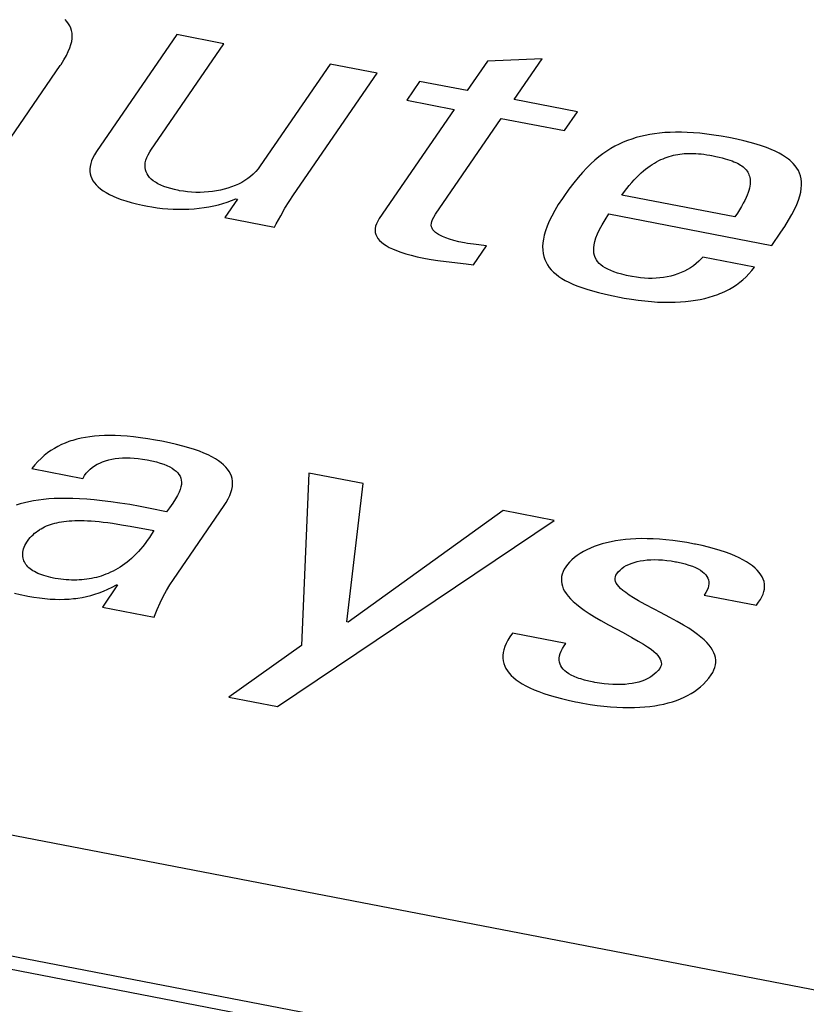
# Model space of a CAD drawing. Extents: x -837 to -216, y -123 to 601.
# Tile 108 of 136: x -313.71 to -310.75, y 504.32 to 508.02. Entities that reach past the tile are written whole.
import ezdxf

# ---------------------------------------------------------------- set-up
doc = ezdxf.new("R2010")
doc.units = 0
doc.header["$LTSCALE"] = 23.1
doc.layers.add('HEATSINK_AM_0', color=7, linetype='CONTINUOUS')

msp = doc.modelspace()

# ---------------------------------------------------------------- linework, layer by layer
at = {"layer": 'HEATSINK_AM_0', "color": 7}
for p, q in [((-293.7862, 501.1094), (-357.5131, 513.4003)), ((-293.829, 500.663), (-358.6679, 513.1684)), ((-293.8858, 500.6229), (-358.7247, 513.1282)), ((-313.5297, 508.0135), (-313.5365, 508.021)), ((-313.5239, 508.0057), (-313.5297, 508.0135)), ((-313.5191, 507.9975), (-313.5239, 508.0057)), ((-313.5153, 507.989), (-313.5191, 507.9975)), ((-313.5125, 507.9801), (-313.5153, 507.989)), ((-313.5107, 507.9707), (-313.5125, 507.9801)), ((-313.5119, 507.9391), (-313.5103, 507.9502)), ((-313.51, 507.9608), (-313.5107, 507.9707)), ((-313.5103, 507.9502), (-313.51, 507.9608)), ((-313.1166, 507.9648), (-313.4186, 507.5251)), ((-312.9399, 507.9307), (-313.1166, 507.9648)), ((-313.5246, 507.9008), (-313.5189, 507.9145)), ((-313.5189, 507.9145), (-313.5148, 507.9272)), ((-313.5148, 507.9272), (-313.5119, 507.9391)), ((-313.2144, 507.531), (-312.9399, 507.9307)), ((-313.5521, 507.8529), (-313.541, 507.8702)), ((-313.541, 507.8702), (-313.5319, 507.8861)), ((-313.5319, 507.8861), (-313.5246, 507.9008)), ((-311.7445, 507.8734), (-311.9502, 507.8652)), ((-311.8496, 507.7204), (-311.7445, 507.8734)), ((-313.8293, 507.4492), (-313.5548, 507.8489)), ((-313.5548, 507.8489), (-313.5521, 507.8529)), ((-312.5412, 507.8538), (-312.804, 507.4713)), ((-312.3646, 507.8197), (-312.5412, 507.8538)), ((-311.9502, 507.8652), (-312.0263, 507.7545)), ((-312.6783, 507.363), (-312.3646, 507.8197)), ((-312.2051, 507.789), (-312.2537, 507.7182)), ((-312.0263, 507.7545), (-312.2051, 507.789)), ((-312.0749, 507.6837), (-312.3565, 507.2738)), ((-312.2537, 507.7182), (-312.0749, 507.6837)), ((-311.6126, 507.6747), (-311.8496, 507.7204)), ((-312.1452, 507.29), (-311.8983, 507.6496)), ((-311.8983, 507.6496), (-311.6613, 507.6039)), ((-311.6613, 507.6039), (-311.6126, 507.6747)), ((-311.3921, 507.5777), (-311.4085, 507.5725)), ((-311.3753, 507.5822), (-311.3921, 507.5777)), ((-311.3581, 507.5862), (-311.3753, 507.5822)), ((-311.3405, 507.5896), (-311.3581, 507.5862)), ((-311.3224, 507.5925), (-311.3405, 507.5896)), ((-311.3036, 507.5948), (-311.3224, 507.5925)), ((-311.2843, 507.5965), (-311.3036, 507.5948)), ((-311.2643, 507.5976), (-311.2843, 507.5965)), ((-311.2435, 507.5982), (-311.2643, 507.5976)), ((-311.222, 507.5981), (-311.2435, 507.5982)), ((-311.1996, 507.5974), (-311.222, 507.5981)), ((-311.1763, 507.596), (-311.1996, 507.5974)), ((-311.152, 507.5939), (-311.1763, 507.596)), ((-311.1266, 507.5911), (-311.152, 507.5939)), ((-311.1, 507.5875), (-311.1266, 507.5911)), ((-311.0723, 507.5831), (-311.1, 507.5875)), ((-311.0431, 507.5778), (-311.0723, 507.5831)), ((-311.0142, 507.5719), (-311.0431, 507.5778)), ((-311.4867, 507.5366), (-311.5018, 507.5271)), ((-311.4714, 507.5453), (-311.4867, 507.5366)), ((-311.456, 507.5531), (-311.4714, 507.5453)), ((-311.4404, 507.5603), (-311.456, 507.5531)), ((-311.4246, 507.5667), (-311.4404, 507.5603)), ((-311.4085, 507.5725), (-311.4246, 507.5667)), ((-310.9876, 507.5658), (-311.0142, 507.5719)), ((-310.9633, 507.5597), (-310.9876, 507.5658)), ((-310.941, 507.5533), (-310.9633, 507.5597)), ((-310.9206, 507.5469), (-310.941, 507.5533)), ((-310.9019, 507.5403), (-310.9206, 507.5469)), ((-310.8848, 507.5335), (-310.9019, 507.5403)), ((-313.4324, 507.5017), (-313.4371, 507.4906)), ((-313.4262, 507.5132), (-313.4324, 507.5017)), ((-313.4186, 507.5251), (-313.4262, 507.5132)), ((-313.2333, 507.4927), (-313.2299, 507.5027)), ((-313.2299, 507.5027), (-313.2251, 507.513)), ((-313.2251, 507.513), (-313.219, 507.5239)), ((-313.219, 507.5239), (-313.2144, 507.531)), ((-311.532, 507.5052), (-311.5471, 507.4927)), ((-311.5169, 507.5167), (-311.532, 507.5052)), ((-311.5018, 507.5271), (-311.5169, 507.5167)), ((-311.2909, 507.4986), (-311.283, 507.5018)), ((-311.283, 507.5018), (-311.2751, 507.5047)), ((-311.2751, 507.5047), (-311.2711, 507.506)), ((-311.2711, 507.506), (-311.2672, 507.5073)), ((-311.2672, 507.5073), (-311.2593, 507.5096)), ((-311.2593, 507.5096), (-311.2513, 507.5116)), ((-311.2513, 507.5116), (-311.2434, 507.5133)), ((-311.2434, 507.5133), (-311.2354, 507.5148)), ((-311.2354, 507.5148), (-311.2273, 507.5161)), ((-311.2273, 507.5161), (-311.2191, 507.5171)), ((-311.2191, 507.5171), (-311.2109, 507.5178)), ((-311.2109, 507.5178), (-311.2025, 507.5184)), ((-311.2025, 507.5184), (-311.1939, 507.5187)), ((-311.1939, 507.5187), (-311.1852, 507.5187)), ((-311.1852, 507.5187), (-311.1762, 507.5185)), ((-311.1762, 507.5185), (-311.167, 507.518)), ((-311.167, 507.518), (-311.1575, 507.5173)), ((-311.1575, 507.5173), (-311.1477, 507.5163)), ((-311.1477, 507.5163), (-311.1374, 507.5151)), ((-311.1374, 507.5151), (-311.1267, 507.5135)), ((-311.1267, 507.5135), (-311.1154, 507.5116)), ((-311.1154, 507.5116), (-311.1089, 507.5103)), ((-311.1089, 507.5103), (-311.1074, 507.5101)), ((-311.1074, 507.5101), (-311.0929, 507.5071)), ((-311.0929, 507.5071), (-311.08, 507.5043)), ((-311.08, 507.5043), (-311.0684, 507.5015)), ((-311.0684, 507.5015), (-311.058, 507.4987)), ((-311.058, 507.4987), (-311.0485, 507.496)), ((-310.8692, 507.5266), (-310.8848, 507.5335)), ((-310.855, 507.5195), (-310.8692, 507.5266)), ((-310.842, 507.5122), (-310.855, 507.5195)), ((-310.8303, 507.5047), (-310.842, 507.5122)), ((-310.8197, 507.4969), (-310.8303, 507.5047)), ((-313.4428, 507.4698), (-313.4438, 507.46)), ((-313.4406, 507.48), (-313.4428, 507.4698)), ((-313.4371, 507.4906), (-313.4406, 507.48)), ((-313.2363, 507.4741), (-313.2354, 507.4832)), ((-313.2361, 507.4655), (-313.2363, 507.4741)), ((-313.2347, 507.4573), (-313.2361, 507.4655)), ((-313.2354, 507.4832), (-313.2333, 507.4927)), ((-312.804, 507.4713), (-312.812, 507.4604)), ((-311.5776, 507.4638), (-311.5933, 507.4471)), ((-311.5623, 507.479), (-311.5776, 507.4638)), ((-311.5471, 507.4927), (-311.5623, 507.479)), ((-311.3561, 507.4595), (-311.3477, 507.4659)), ((-311.3477, 507.4659), (-311.3394, 507.4718)), ((-311.3394, 507.4718), (-311.3312, 507.4773)), ((-311.3312, 507.4773), (-311.323, 507.4823)), ((-311.323, 507.4823), (-311.3149, 507.487)), ((-311.3149, 507.487), (-311.3069, 507.4912)), ((-311.3069, 507.4912), (-311.2989, 507.4951)), ((-311.2989, 507.4951), (-311.2909, 507.4986)), ((-311.0485, 507.496), (-311.0397, 507.4931)), ((-311.0397, 507.4931), (-311.0317, 507.4903)), ((-311.0317, 507.4903), (-311.0243, 507.4874)), ((-311.0243, 507.4874), (-311.0174, 507.4844)), ((-311.0174, 507.4844), (-311.0111, 507.4813)), ((-311.0111, 507.4813), (-311.0052, 507.4781)), ((-311.0052, 507.4781), (-310.9998, 507.4748)), ((-310.9998, 507.4748), (-310.9947, 507.4714)), ((-310.9947, 507.4714), (-310.9901, 507.4679)), ((-310.9901, 507.4679), (-310.9859, 507.4642)), ((-310.9859, 507.4642), (-310.982, 507.4603)), ((-310.8148, 507.4929), (-310.8197, 507.4969)), ((-310.8102, 507.4889), (-310.8148, 507.4929)), ((-310.8017, 507.4806), (-310.8102, 507.4889)), ((-310.7943, 507.472), (-310.8017, 507.4806)), ((-310.7879, 507.4631), (-310.7943, 507.472)), ((-310.7825, 507.4537), (-310.7879, 507.4631)), ((-313.4438, 507.46), (-313.4436, 507.4505)), ((-313.4436, 507.4505), (-313.4423, 507.4413)), ((-313.4423, 507.4413), (-313.4399, 507.4325)), ((-313.4399, 507.4325), (-313.4365, 507.424)), ((-313.2323, 507.4494), (-313.2347, 507.4573)), ((-313.2289, 507.442), (-313.2323, 507.4494)), ((-313.2246, 507.4349), (-313.2289, 507.442)), ((-313.2192, 507.4282), (-313.2246, 507.4349)), ((-313.2129, 507.4218), (-313.2192, 507.4282)), ((-312.8402, 507.432), (-312.8507, 507.4239)), ((-312.8302, 507.4408), (-312.8402, 507.432)), ((-312.8208, 507.4503), (-312.8302, 507.4408)), ((-312.812, 507.4604), (-312.8208, 507.4503)), ((-311.6094, 507.4285), (-311.6262, 507.4076)), ((-311.5933, 507.4471), (-311.6094, 507.4285)), ((-311.3994, 507.4191), (-311.3905, 507.4284)), ((-311.3905, 507.4284), (-311.3818, 507.437)), ((-311.3818, 507.437), (-311.3731, 507.4451)), ((-311.3731, 507.4451), (-311.3646, 507.4525)), ((-311.3646, 507.4525), (-311.3561, 507.4595)), ((-310.982, 507.4603), (-310.9785, 507.4563)), ((-310.9785, 507.4563), (-310.9753, 507.4521)), ((-310.9753, 507.4521), (-310.9725, 507.4477)), ((-310.9725, 507.4477), (-310.97, 507.443)), ((-310.97, 507.443), (-310.968, 507.4381)), ((-310.968, 507.4381), (-310.9663, 507.433)), ((-310.9663, 507.433), (-310.965, 507.4276)), ((-310.965, 507.4276), (-310.9641, 507.4218)), ((-310.778, 507.444), (-310.7825, 507.4537)), ((-310.7746, 507.4337), (-310.778, 507.444)), ((-310.7722, 507.423), (-310.7746, 507.4337)), ((-313.4365, 507.424), (-313.432, 507.4157)), ((-313.432, 507.4157), (-313.4264, 507.4077)), ((-313.4264, 507.4077), (-313.4198, 507.4)), ((-313.4198, 507.4), (-313.4121, 507.3925)), ((-313.4121, 507.3925), (-313.4033, 507.3852)), ((-313.2056, 507.4158), (-313.2129, 507.4218)), ((-313.1973, 507.41), (-313.2056, 507.4158)), ((-313.1928, 507.4073), (-313.1973, 507.41)), ((-313.188, 507.4046), (-313.1928, 507.4073)), ((-313.1777, 507.3995), (-313.188, 507.4046)), ((-313.1663, 507.3947), (-313.1777, 507.3995)), ((-313.1538, 507.3902), (-313.1663, 507.3947)), ((-313.1401, 507.3861), (-313.1538, 507.3902)), ((-312.9249, 507.3879), (-312.9389, 507.3839)), ((-312.9114, 507.3924), (-312.9249, 507.3879)), ((-312.8983, 507.3976), (-312.9114, 507.3924)), ((-312.8856, 507.4033), (-312.8983, 507.3976)), ((-312.8735, 507.4095), (-312.8856, 507.4033)), ((-312.8619, 507.4164), (-312.8735, 507.4095)), ((-312.8507, 507.4239), (-312.8619, 507.4164)), ((-311.6262, 507.4076), (-311.6442, 507.3839)), ((-311.4266, 507.387), (-311.4174, 507.3985)), ((-311.4174, 507.3985), (-311.4084, 507.4091)), ((-311.4084, 507.4091), (-311.3994, 507.4191)), ((-310.9666, 507.3878), (-310.9687, 507.3797)), ((-310.9651, 507.3954), (-310.9666, 507.3878)), ((-310.9641, 507.4026), (-310.9651, 507.3954)), ((-310.9641, 507.4218), (-310.9636, 507.4158)), ((-310.9636, 507.4094), (-310.9641, 507.4026)), ((-310.9636, 507.4158), (-310.9636, 507.4094)), ((-310.7708, 507.4116), (-310.7722, 507.423)), ((-310.7714, 507.3868), (-310.7705, 507.3996)), ((-310.7705, 507.3996), (-310.7708, 507.4116)), ((-313.4033, 507.3852), (-313.3935, 507.3781)), ((-313.3935, 507.3781), (-313.3824, 507.3713)), ((-313.3824, 507.3713), (-313.3702, 507.3646)), ((-313.3702, 507.3646), (-313.3568, 507.3582)), ((-313.3568, 507.3582), (-313.342, 507.3519)), ((-313.342, 507.3519), (-313.3258, 507.3459)), ((-313.1252, 507.3823), (-313.1401, 507.3861)), ((-313.109, 507.3788), (-313.1252, 507.3823)), ((-313.107, 507.3784), (-313.109, 507.3788)), ((-313.0923, 507.376), (-313.107, 507.3784)), ((-313.077, 507.3741), (-313.0923, 507.376)), ((-313.0615, 507.3729), (-313.077, 507.3741)), ((-313.0457, 507.3722), (-313.0615, 507.3729)), ((-313.0299, 507.3721), (-313.0457, 507.3722)), ((-313.0141, 507.3726), (-313.0299, 507.3721)), ((-312.9985, 507.3737), (-313.0141, 507.3726)), ((-312.9831, 507.3754), (-312.9985, 507.3737)), ((-312.968, 507.3777), (-312.9831, 507.3754)), ((-312.9533, 507.3805), (-312.968, 507.3777)), ((-312.9389, 507.3839), (-312.9533, 507.3805)), ((-312.6946, 507.3384), (-312.6783, 507.363)), ((-311.6639, 507.3561), (-311.6686, 507.3493)), ((-311.6442, 507.3839), (-311.6639, 507.3561)), ((-311.4453, 507.3618), (-311.4359, 507.3748)), ((-311.0207, 507.2799), (-311.4453, 507.3618)), ((-311.4359, 507.3748), (-311.4266, 507.387)), ((-310.9788, 507.3523), (-310.9836, 507.342)), ((-310.9747, 507.362), (-310.9788, 507.3523)), ((-310.9714, 507.3711), (-310.9747, 507.362)), ((-310.9687, 507.3797), (-310.9714, 507.3711)), ((-310.782, 507.343), (-310.7771, 507.3586)), ((-310.7771, 507.3586), (-310.7736, 507.3732)), ((-310.7736, 507.3732), (-310.7714, 507.3868)), ((-313.3258, 507.3459), (-313.3082, 507.3401)), ((-313.3082, 507.3401), (-313.2891, 507.3345)), ((-313.2891, 507.3345), (-313.2684, 507.3291)), ((-313.2684, 507.3291), (-313.246, 507.324)), ((-313.246, 507.324), (-313.2274, 507.3202)), ((-313.2274, 507.3202), (-313.211, 507.3173)), ((-313.211, 507.3173), (-313.191, 507.3143)), ((-313.191, 507.3143), (-313.1709, 507.3119)), ((-313.0335, 507.3124), (-313.0148, 507.3149)), ((-313.0148, 507.3149), (-312.9965, 507.3179)), ((-312.9965, 507.3179), (-312.9786, 507.3216)), ((-312.9786, 507.3216), (-312.9611, 507.3258)), ((-312.9611, 507.3258), (-312.9441, 507.3305)), ((-312.9441, 507.3305), (-312.9275, 507.3358)), ((-312.8894, 507.3468), (-312.9373, 507.2772)), ((-312.9275, 507.3358), (-312.9115, 507.3417)), ((-312.9115, 507.3417), (-312.8959, 507.3481)), ((-312.8959, 507.3481), (-312.8894, 507.3468)), ((-312.7108, 507.3122), (-312.6946, 507.3384)), ((-311.6841, 507.3259), (-311.6974, 507.304)), ((-311.6686, 507.3493), (-311.6841, 507.3259)), ((-310.9957, 507.3195), (-311.003, 507.3071)), ((-310.9892, 507.3311), (-310.9957, 507.3195)), ((-310.9836, 507.342), (-310.9892, 507.3311)), ((-310.7967, 507.3082), (-310.7885, 507.3263)), ((-310.7885, 507.3263), (-310.782, 507.343)), ((-313.1709, 507.3119), (-313.1508, 507.3101)), ((-313.1508, 507.3101), (-313.1309, 507.309)), ((-313.1309, 507.309), (-313.111, 507.3085)), ((-313.111, 507.3085), (-313.0912, 507.3085)), ((-313.0912, 507.3085), (-313.0717, 507.3092)), ((-313.0717, 507.3092), (-313.0524, 507.3105)), ((-313.0524, 507.3105), (-313.0335, 507.3124)), ((-312.9373, 507.2772), (-312.7498, 507.241)), ((-312.7435, 507.2533), (-312.727, 507.284)), ((-312.727, 507.284), (-312.7108, 507.3122)), ((-312.1564, 507.2707), (-312.1518, 507.2795)), ((-312.1518, 507.2795), (-312.1452, 507.29)), ((-311.7088, 507.2833), (-311.7183, 507.2638)), ((-311.6974, 507.304), (-311.7088, 507.2833)), ((-311.5081, 507.2695), (-311.4939, 507.291)), ((-311.4939, 507.291), (-310.8819, 507.173)), ((-311.0114, 507.2939), (-311.0207, 507.2799)), ((-311.003, 507.3071), (-311.0114, 507.2939)), ((-310.8191, 507.2671), (-310.8068, 507.2885)), ((-310.8068, 507.2885), (-310.7967, 507.3082)), ((-312.7498, 507.241), (-312.7435, 507.2533)), ((-312.3703, 507.2455), (-312.372, 507.2369)), ((-312.3672, 507.2545), (-312.3703, 507.2455)), ((-312.3626, 507.2639), (-312.3672, 507.2545)), ((-312.3565, 507.2738), (-312.3626, 507.2639)), ((-312.1612, 507.2493), (-312.1609, 507.2558)), ((-312.1603, 507.2431), (-312.1612, 507.2493)), ((-312.1609, 507.2558), (-312.1593, 507.2629)), ((-312.1583, 507.2372), (-312.1603, 507.2431)), ((-312.1593, 507.2629), (-312.1564, 507.2707)), ((-311.7262, 507.2454), (-311.7324, 507.2281)), ((-311.7183, 507.2638), (-311.7262, 507.2454)), ((-311.5295, 507.2321), (-311.5199, 507.2499)), ((-311.5199, 507.2499), (-311.5081, 507.2695)), ((-310.8482, 507.2221), (-310.8338, 507.2435)), ((-310.8338, 507.2435), (-310.8191, 507.2671)), ((-312.372, 507.2369), (-312.3724, 507.2287)), ((-312.3724, 507.2287), (-312.3715, 507.2208)), ((-312.3715, 507.2208), (-312.3694, 507.2132)), ((-312.3694, 507.2132), (-312.3661, 507.2058)), ((-312.3661, 507.2058), (-312.3615, 507.1987)), ((-312.1551, 507.2316), (-312.1583, 507.2372)), ((-312.1506, 507.2262), (-312.1551, 507.2316)), ((-312.1449, 507.2209), (-312.1506, 507.2262)), ((-312.1378, 507.2158), (-312.1449, 507.2209)), ((-312.1337, 507.2132), (-312.1378, 507.2158)), ((-312.1292, 507.2107), (-312.1337, 507.2132)), ((-312.119, 507.2058), (-312.1292, 507.2107)), ((-312.1069, 507.2009), (-312.119, 507.2058)), ((-311.7371, 507.2118), (-311.7404, 507.1964)), ((-311.7324, 507.2281), (-311.7371, 507.2118)), ((-311.5428, 507.201), (-311.5371, 507.2158)), ((-311.5371, 507.2158), (-311.5295, 507.2321)), ((-310.8819, 507.173), (-310.8482, 507.2221)), ((-312.3615, 507.1987), (-312.3557, 507.1917)), ((-312.3557, 507.1917), (-312.3487, 507.1849)), ((-312.3487, 507.1849), (-312.3403, 507.1784)), ((-312.3403, 507.1784), (-312.3306, 507.1719)), ((-312.3306, 507.1719), (-312.3193, 507.1656)), ((-312.0928, 507.1961), (-312.1069, 507.2009)), ((-312.0765, 507.1914), (-312.0928, 507.1961)), ((-312.0577, 507.1868), (-312.0765, 507.1914)), ((-312.0362, 507.1823), (-312.0577, 507.1868)), ((-312.0255, 507.1806), (-312.0362, 507.1823)), ((-312.0031, 507.1776), (-312.0255, 507.1806)), ((-311.9534, 507.1715), (-312.0031, 507.1776)), ((-312.0028, 507.0995), (-311.9534, 507.1715)), ((-311.7424, 507.1819), (-311.7431, 507.1682)), ((-311.7431, 507.1682), (-311.7427, 507.1553)), ((-311.7404, 507.1964), (-311.7424, 507.1819)), ((-311.5511, 507.1637), (-311.5497, 507.1751)), ((-311.5497, 507.1751), (-311.547, 507.1875)), ((-311.547, 507.1875), (-311.5428, 507.201)), ((-312.3193, 507.1656), (-312.3065, 507.1594)), ((-312.3065, 507.1594), (-312.2921, 507.1534)), ((-312.2921, 507.1534), (-312.2758, 507.1474)), ((-312.2758, 507.1474), (-312.2575, 507.1416)), ((-312.2575, 507.1416), (-312.2371, 507.136)), ((-312.2371, 507.136), (-312.2144, 507.1305)), ((-312.2144, 507.1305), (-312.1893, 507.1251)), ((-311.7427, 507.1553), (-311.7411, 507.143)), ((-311.7411, 507.143), (-311.7385, 507.1314)), ((-311.7385, 507.1314), (-311.7349, 507.1204)), ((-311.5513, 507.1533), (-311.5511, 507.1637)), ((-311.5503, 507.1438), (-311.5513, 507.1533)), ((-311.5483, 507.1349), (-311.5503, 507.1438)), ((-311.5453, 507.1268), (-311.5483, 507.1349)), ((-312.1893, 507.1251), (-312.1836, 507.124)), ((-312.1836, 507.124), (-312.1616, 507.1201)), ((-312.1616, 507.1201), (-312.1364, 507.1163)), ((-312.1364, 507.1163), (-312.106, 507.1124)), ((-312.106, 507.1124), (-312.0305, 507.1034)), ((-312.0305, 507.1034), (-312.0028, 507.0995)), ((-311.7349, 507.1204), (-311.7302, 507.1099)), ((-311.7302, 507.1099), (-311.7246, 507.0999)), ((-311.7246, 507.0999), (-311.7181, 507.0904)), ((-311.5413, 507.1192), (-311.5453, 507.1268)), ((-311.5365, 507.1121), (-311.5413, 507.1192)), ((-311.5307, 507.1055), (-311.5365, 507.1121)), ((-311.524, 507.0994), (-311.5307, 507.1055)), ((-311.5164, 507.0936), (-311.524, 507.0994)), ((-311.5078, 507.0882), (-311.5164, 507.0936)), ((-311.1762, 507.0965), (-311.1872, 507.0891)), ((-311.1658, 507.1045), (-311.1762, 507.0965)), ((-311.1561, 507.1132), (-311.1658, 507.1045)), ((-311.1472, 507.1223), (-311.1561, 507.1132)), ((-311.1417, 507.1287), (-311.1472, 507.1223)), ((-310.9478, 507.0913), (-311.1417, 507.1287)), ((-311.7181, 507.0904), (-311.7106, 507.0814)), ((-311.7106, 507.0814), (-311.7022, 507.0727)), ((-311.7022, 507.0727), (-311.6928, 507.0645)), ((-311.6928, 507.0645), (-311.6825, 507.0565)), ((-311.6825, 507.0565), (-311.6711, 507.0489)), ((-311.4981, 507.083), (-311.5078, 507.0882)), ((-311.4873, 507.0781), (-311.4981, 507.083)), ((-311.4751, 507.0734), (-311.4873, 507.0781)), ((-311.4614, 507.0688), (-311.4751, 507.0734)), ((-311.4459, 507.0645), (-311.4614, 507.0688)), ((-311.4284, 507.0602), (-311.4459, 507.0645)), ((-311.4083, 507.056), (-311.4284, 507.0602)), ((-311.4066, 507.0557), (-311.4083, 507.056)), ((-311.3909, 507.053), (-311.4066, 507.0557)), ((-311.2751, 507.0548), (-311.2887, 507.0524)), ((-311.2616, 507.0578), (-311.2751, 507.0548)), ((-311.2484, 507.0614), (-311.2616, 507.0578)), ((-311.2355, 507.0657), (-311.2484, 507.0614)), ((-311.2229, 507.0706), (-311.2355, 507.0657)), ((-311.2106, 507.0761), (-311.2229, 507.0706)), ((-311.1986, 507.0822), (-311.2106, 507.0761)), ((-311.1872, 507.0891), (-311.1986, 507.0822)), ((-310.979, 507.0547), (-310.968, 507.0661)), ((-310.968, 507.0661), (-310.9576, 507.0783)), ((-310.9576, 507.0783), (-310.9478, 507.0913)), ((-311.6711, 507.0489), (-311.6586, 507.0415)), ((-311.6586, 507.0415), (-311.6451, 507.0344)), ((-311.6451, 507.0344), (-311.6302, 507.0275)), ((-311.6302, 507.0275), (-311.6141, 507.0208)), ((-311.6141, 507.0208), (-311.5964, 507.0143)), ((-311.3755, 507.051), (-311.3909, 507.053)), ((-311.3604, 507.0496), (-311.3755, 507.051)), ((-311.3456, 507.0489), (-311.3604, 507.0496)), ((-311.331, 507.0489), (-311.3456, 507.0489)), ((-311.3167, 507.0495), (-311.331, 507.0489)), ((-311.3026, 507.0506), (-311.3167, 507.0495)), ((-311.2887, 507.0524), (-311.3026, 507.0506)), ((-311.0282, 507.0165), (-311.0151, 507.025)), ((-311.0151, 507.025), (-311.0026, 507.0342)), ((-311.0026, 507.0342), (-310.9905, 507.0441)), ((-310.9905, 507.0441), (-310.979, 507.0547)), ((-311.5964, 507.0143), (-311.5771, 507.0079)), ((-311.5771, 507.0079), (-311.556, 507.0016)), ((-311.556, 507.0016), (-311.5328, 506.9954)), ((-311.5328, 506.9954), (-311.507, 506.9893)), ((-311.507, 506.9893), (-311.4782, 506.983)), ((-311.4782, 506.983), (-311.4549, 506.9783)), ((-311.1171, 506.9783), (-311.101, 506.9832)), ((-311.101, 506.9832), (-311.0854, 506.9887)), ((-311.0854, 506.9887), (-311.0778, 506.9917)), ((-311.0778, 506.9917), (-311.0704, 506.9948)), ((-311.0704, 506.9948), (-311.0558, 507.0014)), ((-311.0558, 507.0014), (-311.0417, 507.0086)), ((-311.0417, 507.0086), (-311.0282, 507.0165)), ((-311.4549, 506.9783), (-311.4364, 506.9749)), ((-311.4364, 506.9749), (-311.4096, 506.9705)), ((-311.4096, 506.9705), (-311.3837, 506.9669)), ((-311.3837, 506.9669), (-311.3587, 506.964)), ((-311.3587, 506.964), (-311.3345, 506.9618)), ((-311.3345, 506.9618), (-311.3111, 506.9602)), ((-311.3111, 506.9602), (-311.2886, 506.9594)), ((-311.2886, 506.9594), (-311.2668, 506.9592)), ((-311.2668, 506.9592), (-311.2457, 506.9596)), ((-311.2457, 506.9596), (-311.2254, 506.9606)), ((-311.2254, 506.9606), (-311.2058, 506.9621)), ((-311.2058, 506.9621), (-311.1869, 506.9643)), ((-311.1869, 506.9643), (-311.1685, 506.967)), ((-311.1685, 506.967), (-311.1508, 506.9702)), ((-311.1508, 506.9702), (-311.1337, 506.974)), ((-311.1337, 506.974), (-311.1171, 506.9783)), ((-313.5364, 506.4303), (-313.5503, 506.4243)), ((-313.5221, 506.4357), (-313.5364, 506.4303)), ((-313.5148, 506.4382), (-313.5221, 506.4357)), ((-313.5074, 506.4405), (-313.5148, 506.4382)), ((-313.4923, 506.4447), (-313.5074, 506.4405)), ((-313.4766, 506.4484), (-313.4923, 506.4447)), ((-313.4605, 506.4514), (-313.4766, 506.4484)), ((-313.4438, 506.454), (-313.4605, 506.4514)), ((-313.4264, 506.456), (-313.4438, 506.454)), ((-313.4083, 506.4574), (-313.4264, 506.456)), ((-313.3893, 506.4583), (-313.4083, 506.4574)), ((-313.3695, 506.4586), (-313.3893, 506.4583)), ((-313.3487, 506.4583), (-313.3695, 506.4586)), ((-313.3268, 506.4573), (-313.3487, 506.4583)), ((-313.3037, 506.4557), (-313.3268, 506.4573)), ((-313.2793, 506.4533), (-313.3037, 506.4557)), ((-313.2535, 506.4502), (-313.2793, 506.4533)), ((-313.226, 506.4462), (-313.2535, 506.4502)), ((-313.1968, 506.4413), (-313.226, 506.4462)), ((-313.1736, 506.437), (-313.1968, 506.4413)), ((-313.1449, 506.4312), (-313.1736, 506.437)), ((-313.1185, 506.4251), (-313.1449, 506.4312)), ((-313.6025, 506.3932), (-313.6149, 506.3834)), ((-313.5899, 506.4021), (-313.6025, 506.3932)), ((-313.577, 506.4102), (-313.5899, 506.4021)), ((-313.5638, 506.4176), (-313.577, 506.4102)), ((-313.5503, 506.4243), (-313.5638, 506.4176)), ((-313.0941, 506.4189), (-313.1185, 506.4251)), ((-313.0717, 506.4125), (-313.0941, 506.4189)), ((-313.0512, 506.406), (-313.0717, 506.4125)), ((-313.0323, 506.3993), (-313.0512, 506.406)), ((-313.0151, 506.3925), (-313.0323, 506.3993)), ((-312.9994, 506.3855), (-313.0151, 506.3925)), ((-313.6386, 506.361), (-313.6501, 506.3483)), ((-313.6269, 506.3727), (-313.6386, 506.361)), ((-313.6149, 506.3834), (-313.6269, 506.3727)), ((-313.4164, 506.3504), (-313.4064, 506.3554)), ((-313.4064, 506.3554), (-313.3958, 506.3599)), ((-313.3958, 506.3599), (-313.3846, 506.3637)), ((-313.3846, 506.3637), (-313.373, 506.367)), ((-313.373, 506.367), (-313.3609, 506.3698)), ((-313.3609, 506.3698), (-313.3482, 506.372)), ((-313.3482, 506.372), (-313.335, 506.3736)), ((-313.335, 506.3736), (-313.3214, 506.3746)), ((-313.3214, 506.3746), (-313.3072, 506.375)), ((-313.3072, 506.375), (-313.2926, 506.3749)), ((-313.2926, 506.3749), (-313.2774, 506.374)), ((-313.2774, 506.374), (-313.2617, 506.3725)), ((-313.2617, 506.3725), (-313.2455, 506.3704)), ((-313.2455, 506.3704), (-313.2287, 506.3674)), ((-313.2287, 506.3674), (-313.2104, 506.3636)), ((-313.2104, 506.3636), (-313.1939, 506.3595)), ((-313.1939, 506.3595), (-313.1792, 506.3552)), ((-313.1792, 506.3552), (-313.166, 506.3506)), ((-312.9852, 506.3784), (-312.9994, 506.3855)), ((-312.9723, 506.3711), (-312.9852, 506.3784)), ((-312.9608, 506.3637), (-312.9723, 506.3711)), ((-312.9504, 506.3561), (-312.9608, 506.3637)), ((-312.9413, 506.3483), (-312.9504, 506.3561)), ((-313.6501, 506.3483), (-313.6613, 506.3345)), ((-313.6613, 506.3345), (-313.4696, 506.2975)), ((-313.4637, 506.308), (-313.4576, 506.3166)), ((-313.4576, 506.3166), (-313.4507, 506.3246)), ((-313.4507, 506.3246), (-313.4431, 506.3319)), ((-313.4431, 506.3319), (-313.4348, 506.3387)), ((-313.4348, 506.3387), (-313.4259, 506.3449)), ((-313.4259, 506.3449), (-313.4164, 506.3504)), ((-313.166, 506.3506), (-313.1542, 506.3458)), ((-313.1542, 506.3458), (-313.1438, 506.3409)), ((-313.1438, 506.3409), (-313.1346, 506.3356)), ((-313.1346, 506.3356), (-313.1266, 506.3302)), ((-313.1266, 506.3302), (-313.1197, 506.3245)), ((-313.1197, 506.3245), (-313.1138, 506.3185)), ((-313.1138, 506.3185), (-313.109, 506.3123)), ((-312.9333, 506.3403), (-312.9413, 506.3483)), ((-312.9264, 506.3322), (-312.9333, 506.3403)), ((-312.9206, 506.3238), (-312.9264, 506.3322)), ((-312.9159, 506.3151), (-312.9206, 506.3238)), ((-312.9123, 506.3062), (-312.9159, 506.3151)), ((-312.6213, 506.3175), (-312.6489, 505.6698)), ((-312.4167, 506.278), (-312.6213, 506.3175)), ((-313.4696, 506.2975), (-313.469, 506.2988)), ((-313.469, 506.2988), (-313.4637, 506.308)), ((-313.109, 506.3123), (-313.1051, 506.3057)), ((-313.1051, 506.3057), (-313.1022, 506.2987)), ((-313.1022, 506.2987), (-313.1004, 506.2913)), ((-313.1004, 506.2913), (-313.0996, 506.2834)), ((-313.0996, 506.2834), (-313.0999, 506.275)), ((-312.9097, 506.297), (-312.9123, 506.3062)), ((-312.9081, 506.2874), (-312.9097, 506.297)), ((-312.9077, 506.2775), (-312.9081, 506.2874)), ((-312.4782, 505.7585), (-312.4167, 506.278)), ((-313.1083, 506.2453), (-313.1141, 506.2334)), ((-313.1042, 506.256), (-313.1083, 506.2453)), ((-313.1014, 506.2659), (-313.1042, 506.256)), ((-313.0999, 506.275), (-313.1014, 506.2659)), ((-312.9182, 506.2331), (-312.9136, 506.2449)), ((-312.9136, 506.2449), (-312.9104, 506.2563)), ((-312.9104, 506.2563), (-312.9085, 506.2671)), ((-312.9085, 506.2671), (-312.9077, 506.2775)), ((-313.6891, 506.2058), (-313.705, 506.2014)), ((-313.6725, 506.2097), (-313.6891, 506.2058)), ((-313.6552, 506.2131), (-313.6725, 506.2097)), ((-313.6371, 506.216), (-313.6552, 506.2131)), ((-313.6181, 506.2184), (-313.6371, 506.216)), ((-313.5983, 506.2202), (-313.6181, 506.2184)), ((-313.5774, 506.2215), (-313.5983, 506.2202)), ((-313.5555, 506.2223), (-313.5774, 506.2215)), ((-313.5325, 506.2225), (-313.5555, 506.2223)), ((-313.5082, 506.2221), (-313.5325, 506.2225)), ((-313.4827, 506.221), (-313.5082, 506.2221)), ((-313.4557, 506.2193), (-313.4827, 506.221)), ((-313.4272, 506.2169), (-313.4557, 506.2193)), ((-313.397, 506.2137), (-313.4272, 506.2169)), ((-313.365, 506.2096), (-313.397, 506.2137)), ((-313.3308, 506.2047), (-313.365, 506.2096)), ((-313.2942, 506.1989), (-313.3308, 506.2047)), ((-313.1315, 506.2051), (-313.1444, 506.187)), ((-313.1217, 506.2202), (-313.1315, 506.2051)), ((-313.1141, 506.2334), (-313.1217, 506.2202)), ((-312.9395, 506.1953), (-312.9316, 506.2074)), ((-312.9316, 506.2074), (-312.9241, 506.2206)), ((-312.9241, 506.2206), (-312.9182, 506.2331)), ((-313.705, 506.2014), (-313.7202, 506.1965)), ((-313.2547, 506.1919), (-313.2942, 506.1989)), ((-313.2113, 506.1836), (-313.2547, 506.1919)), ((-313.1621, 506.1737), (-313.2113, 506.1836)), ((-313.1554, 506.1723), (-313.1621, 506.1737)), ((-313.1444, 506.187), (-313.1554, 506.1723)), ((-313.1301, 505.9178), (-312.9395, 506.1953)), ((-311.8909, 506.1766), (-312.4739, 505.7576)), ((-311.6991, 506.1397), (-311.8909, 506.1766)), ((-313.5758, 506.1291), (-313.5675, 506.1311)), ((-313.5675, 506.1311), (-313.559, 506.1329)), ((-313.559, 506.1329), (-313.5501, 506.1345)), ((-313.5501, 506.1345), (-313.5409, 506.1359)), ((-313.5409, 506.1359), (-313.5313, 506.137)), ((-313.5313, 506.137), (-313.5214, 506.138)), ((-313.5214, 506.138), (-313.511, 506.1387)), ((-313.511, 506.1387), (-313.5003, 506.1392)), ((-313.5003, 506.1392), (-313.489, 506.1394)), ((-313.489, 506.1394), (-313.4773, 506.1395)), ((-313.4773, 506.1395), (-313.465, 506.1392)), ((-313.465, 506.1392), (-313.4521, 506.1387)), ((-313.4521, 506.1387), (-313.4386, 506.1379)), ((-313.4386, 506.1379), (-313.4244, 506.1368)), ((-313.4244, 506.1368), (-313.4093, 506.1354)), ((-313.4093, 506.1354), (-313.3934, 506.1336)), ((-313.3934, 506.1336), (-313.3764, 506.1315)), ((-313.3764, 506.1315), (-313.3583, 506.1289)), ((-312.7384, 505.4401), (-311.6991, 506.1397)), ((-313.6516, 506.0912), (-313.6457, 506.096)), ((-313.6457, 506.096), (-313.6397, 506.1005)), ((-313.6397, 506.1005), (-313.6334, 506.1047)), ((-313.6334, 506.1047), (-313.6302, 506.1067)), ((-313.6302, 506.1067), (-313.627, 506.1086)), ((-313.627, 506.1086), (-313.6203, 506.1122)), ((-313.6203, 506.1122), (-313.6135, 506.1156)), ((-313.6135, 506.1156), (-313.6064, 506.1188)), ((-313.6064, 506.1188), (-313.5991, 506.1217)), ((-313.5991, 506.1217), (-313.5916, 506.1244)), ((-313.5916, 506.1244), (-313.5838, 506.1268)), ((-313.5838, 506.1268), (-313.5758, 506.1291)), ((-313.3583, 506.1289), (-313.3386, 506.1259)), ((-313.3386, 506.1259), (-313.3171, 506.1223)), ((-313.3171, 506.1223), (-313.2928, 506.1181)), ((-313.2928, 506.1181), (-313.204, 506.1015)), ((-313.204, 506.1015), (-313.2119, 506.0884)), ((-313.6843, 506.0513), (-313.6805, 506.0577)), ((-313.6805, 506.0577), (-313.6775, 506.0622)), ((-313.6775, 506.0622), (-313.6728, 506.0687)), ((-313.6728, 506.0687), (-313.6678, 506.0749)), ((-313.6678, 506.0749), (-313.6626, 506.0807)), ((-313.6626, 506.0807), (-313.6572, 506.0861)), ((-313.6572, 506.0861), (-313.6516, 506.0912)), ((-313.228, 506.0641), (-313.2362, 506.0529)), ((-313.2199, 506.0759), (-313.228, 506.0641)), ((-313.2119, 506.0884), (-313.2199, 506.0759)), ((-311.4862, 506.0598), (-311.5029, 506.056)), ((-311.4689, 506.063), (-311.4862, 506.0598)), ((-311.4509, 506.0658), (-311.4689, 506.063)), ((-311.4323, 506.0679), (-311.4509, 506.0658)), ((-311.4129, 506.0696), (-311.4323, 506.0679)), ((-311.3928, 506.0707), (-311.4129, 506.0696)), ((-311.3719, 506.0712), (-311.3928, 506.0707)), ((-311.3502, 506.0711), (-311.3719, 506.0712)), ((-311.3276, 506.0703), (-311.3502, 506.0711)), ((-311.3042, 506.069), (-311.3276, 506.0703)), ((-311.2798, 506.0669), (-311.3042, 506.069)), ((-311.2545, 506.0641), (-311.2798, 506.0669)), ((-311.2283, 506.0606), (-311.2545, 506.0641)), ((-311.201, 506.0562), (-311.2283, 506.0606)), ((-311.1727, 506.0511), (-311.201, 506.0562)), ((-313.6957, 506.0149), (-313.6951, 506.0206)), ((-313.6951, 506.0206), (-313.694, 506.0265)), ((-313.694, 506.0265), (-313.6924, 506.0326)), ((-313.6924, 506.0326), (-313.6902, 506.0387)), ((-313.6902, 506.0387), (-313.6875, 506.0449)), ((-313.6875, 506.0449), (-313.6843, 506.0513)), ((-313.2613, 506.0227), (-313.2698, 506.0137)), ((-313.2529, 506.0322), (-313.2613, 506.0227)), ((-313.2445, 506.0422), (-313.2529, 506.0322)), ((-313.2362, 506.0529), (-313.2445, 506.0422)), ((-311.5895, 506.0229), (-311.6017, 506.0157)), ((-311.5767, 506.0297), (-311.5895, 506.0229)), ((-311.5632, 506.0359), (-311.5767, 506.0297)), ((-311.549, 506.0417), (-311.5632, 506.0359)), ((-311.5343, 506.047), (-311.549, 506.0417)), ((-311.5189, 506.0518), (-311.5343, 506.047)), ((-311.5029, 506.056), (-311.5189, 506.0518)), ((-311.1685, 506.0503), (-311.1727, 506.0511)), ((-311.1437, 506.0451), (-311.1685, 506.0503)), ((-311.1201, 506.0395), (-311.1437, 506.0451)), ((-311.0976, 506.0335), (-311.1201, 506.0395)), ((-311.0765, 506.0272), (-311.0976, 506.0335)), ((-311.0567, 506.0207), (-311.0765, 506.0272)), ((-311.0382, 506.0138), (-311.0567, 506.0207)), ((-313.6958, 506.0093), (-313.6957, 506.0149)), ((-313.6955, 506.0038), (-313.6958, 506.0093)), ((-313.6947, 505.9985), (-313.6955, 506.0038)), ((-313.6934, 505.9934), (-313.6947, 505.9985)), ((-313.6917, 505.9884), (-313.6934, 505.9934)), ((-313.6895, 505.9836), (-313.6917, 505.9884)), ((-313.6869, 505.9789), (-313.6895, 505.9836)), ((-313.3042, 505.9827), (-313.3129, 505.9761)), ((-313.2955, 505.9897), (-313.3042, 505.9827)), ((-313.2869, 505.9972), (-313.2955, 505.9897)), ((-313.2783, 506.0052), (-313.2869, 505.9972)), ((-313.2698, 506.0137), (-313.2783, 506.0052)), ((-311.6424, 505.9825), (-311.6502, 505.9735)), ((-311.6336, 505.9913), (-311.6424, 505.9825)), ((-311.6238, 505.9999), (-311.6336, 505.9913)), ((-311.6131, 506.008), (-311.6238, 505.9999)), ((-311.6017, 506.0157), (-311.6131, 506.008)), ((-311.3995, 505.9819), (-311.3883, 505.9849)), ((-311.3883, 505.9849), (-311.3765, 505.9875)), ((-311.3765, 505.9875), (-311.364, 505.9895)), ((-311.364, 505.9895), (-311.3509, 505.991)), ((-311.3509, 505.991), (-311.3371, 505.9919)), ((-311.3371, 505.9919), (-311.3227, 505.9923)), ((-311.3227, 505.9923), (-311.3078, 505.992)), ((-311.3078, 505.992), (-311.2923, 505.9911)), ((-311.2923, 505.9911), (-311.2764, 505.9896)), ((-311.2764, 505.9896), (-311.2601, 505.9874)), ((-311.2601, 505.9874), (-311.2434, 505.9846)), ((-311.2434, 505.9846), (-311.2401, 505.9839)), ((-311.2401, 505.9839), (-311.2229, 505.9802)), ((-311.021, 506.0068), (-311.0382, 506.0138)), ((-311.0052, 505.9995), (-311.021, 506.0068)), ((-310.9906, 505.9921), (-311.0052, 505.9995)), ((-310.9774, 505.9845), (-310.9906, 505.9921)), ((-310.9654, 505.9767), (-310.9774, 505.9845)), ((-313.684, 505.9744), (-313.6869, 505.9789)), ((-313.6806, 505.9701), (-313.684, 505.9744)), ((-313.6768, 505.9659), (-313.6806, 505.9701)), ((-313.6726, 505.9619), (-313.6768, 505.9659)), ((-313.668, 505.958), (-313.6726, 505.9619)), ((-313.6631, 505.9542), (-313.668, 505.958)), ((-313.6577, 505.9507), (-313.6631, 505.9542)), ((-313.6519, 505.9472), (-313.6577, 505.9507)), ((-313.6457, 505.944), (-313.6519, 505.9472)), ((-313.3567, 505.9491), (-313.3656, 505.9448)), ((-313.3479, 505.9537), (-313.3567, 505.9491)), ((-313.3391, 505.9587), (-313.3479, 505.9537)), ((-313.3303, 505.9641), (-313.3391, 505.9587)), ((-313.3216, 505.9699), (-313.3303, 505.9641)), ((-313.3129, 505.9761), (-313.3216, 505.9699)), ((-311.6663, 505.9472), (-311.6697, 505.938)), ((-311.6617, 505.9564), (-311.6663, 505.9472)), ((-311.6559, 505.9658), (-311.6617, 505.9564)), ((-311.6502, 505.9735), (-311.6559, 505.9658)), ((-311.4643, 505.9392), (-311.4588, 505.9464)), ((-311.4588, 505.9464), (-311.4524, 505.953)), ((-311.4524, 505.953), (-311.4454, 505.9591)), ((-311.4454, 505.9591), (-311.4375, 505.9647)), ((-311.4375, 505.9647), (-311.429, 505.9698)), ((-311.429, 505.9698), (-311.4198, 505.9743)), ((-311.4198, 505.9743), (-311.41, 505.9783)), ((-311.41, 505.9783), (-311.3995, 505.9819)), ((-311.2229, 505.9802), (-311.2074, 505.9762)), ((-311.2074, 505.9762), (-311.1933, 505.9719)), ((-311.1933, 505.9719), (-311.1807, 505.9674)), ((-311.1807, 505.9674), (-311.1694, 505.9627)), ((-311.1694, 505.9627), (-311.1594, 505.9577)), ((-311.1594, 505.9577), (-311.1505, 505.9526)), ((-311.1505, 505.9526), (-311.1428, 505.9471)), ((-311.1428, 505.9471), (-311.1361, 505.9415)), ((-310.9546, 505.9688), (-310.9654, 505.9767)), ((-310.945, 505.9607), (-310.9546, 505.9688)), ((-310.9366, 505.9526), (-310.945, 505.9607)), ((-310.9293, 505.9443), (-310.9366, 505.9526)), ((-313.6391, 505.9408), (-313.6457, 505.944)), ((-313.6321, 505.9378), (-313.6391, 505.9408)), ((-313.6246, 505.935), (-313.6321, 505.9378)), ((-313.6167, 505.9323), (-313.6246, 505.935)), ((-313.6083, 505.9298), (-313.6167, 505.9323)), ((-313.5995, 505.9274), (-313.6083, 505.9298)), ((-313.5901, 505.9252), (-313.5995, 505.9274)), ((-313.5803, 505.9232), (-313.5901, 505.9252)), ((-313.5739, 505.922), (-313.5803, 505.9232)), ((-313.5633, 505.9202), (-313.5739, 505.922)), ((-313.5529, 505.9188), (-313.5633, 505.9202)), ((-313.5426, 505.9176), (-313.5529, 505.9188)), ((-313.5325, 505.9166), (-313.5426, 505.9176)), ((-313.5225, 505.916), (-313.5325, 505.9166)), ((-313.5126, 505.9156), (-313.5225, 505.916)), ((-313.5028, 505.9154), (-313.5126, 505.9156)), ((-313.4932, 505.9156), (-313.5028, 505.9154)), ((-313.4836, 505.9159), (-313.4932, 505.9156)), ((-313.4742, 505.9166), (-313.4836, 505.9159)), ((-313.4648, 505.9174), (-313.4742, 505.9166)), ((-313.4556, 505.9185), (-313.4648, 505.9174)), ((-313.4463, 505.9199), (-313.4556, 505.9185)), ((-313.4372, 505.9216), (-313.4463, 505.9199)), ((-313.4281, 505.9235), (-313.4372, 505.9216)), ((-313.4191, 505.9256), (-313.4281, 505.9235)), ((-313.4101, 505.9281), (-313.4191, 505.9256)), ((-313.4011, 505.9308), (-313.4101, 505.9281)), ((-313.3922, 505.9338), (-313.4011, 505.9308)), ((-313.3833, 505.9372), (-313.3922, 505.9338)), ((-313.3744, 505.9408), (-313.3833, 505.9372)), ((-313.3656, 505.9448), (-313.3744, 505.9408)), ((-313.1433, 505.8977), (-313.1301, 505.9178)), ((-311.6718, 505.9289), (-311.6728, 505.9198)), ((-311.6728, 505.9198), (-311.6727, 505.9107)), ((-311.6727, 505.9107), (-311.6714, 505.9016)), ((-311.6697, 505.938), (-311.6718, 505.9289)), ((-311.4705, 505.9224), (-311.4696, 505.928)), ((-311.4702, 505.9166), (-311.4705, 505.9224)), ((-311.4689, 505.9107), (-311.4702, 505.9166)), ((-311.4696, 505.928), (-311.4676, 505.9336)), ((-311.4663, 505.9045), (-311.4689, 505.9107)), ((-311.4676, 505.9336), (-311.4643, 505.9392)), ((-311.1361, 505.9415), (-311.1306, 505.9356)), ((-311.1306, 505.9356), (-311.126, 505.9294)), ((-311.126, 505.9294), (-311.1226, 505.923)), ((-311.1226, 505.923), (-311.1201, 505.9163)), ((-311.1201, 505.9163), (-311.1188, 505.9093)), ((-311.1188, 505.9093), (-311.1186, 505.9019)), ((-310.9232, 505.9358), (-310.9293, 505.9443)), ((-310.9182, 505.9272), (-310.9232, 505.9358)), ((-310.9143, 505.9185), (-310.9182, 505.9272)), ((-310.9115, 505.9096), (-310.9143, 505.9185)), ((-310.9099, 505.9006), (-310.9115, 505.9096)), ((-313.4089, 505.8681), (-313.3929, 505.8743)), ((-313.3393, 505.8974), (-313.3965, 505.814)), ((-313.3929, 505.8743), (-313.3767, 505.8813)), ((-313.3767, 505.8813), (-313.3603, 505.8893)), ((-313.3603, 505.8893), (-313.3436, 505.8982)), ((-313.3436, 505.8982), (-313.3393, 505.8974)), ((-313.1683, 505.8539), (-313.1561, 505.8764)), ((-313.1561, 505.8764), (-313.1433, 505.8977)), ((-311.6714, 505.9016), (-311.669, 505.8925)), ((-311.669, 505.8925), (-311.6654, 505.8833)), ((-311.6654, 505.8833), (-311.6605, 505.874)), ((-311.6605, 505.874), (-311.6545, 505.8646)), ((-311.4624, 505.8981), (-311.4663, 505.9045)), ((-311.4571, 505.8914), (-311.4624, 505.8981)), ((-311.4502, 505.8843), (-311.4571, 505.8914)), ((-311.4416, 505.8766), (-311.4502, 505.8843)), ((-311.4309, 505.8683), (-311.4416, 505.8766)), ((-311.1251, 505.8775), (-311.1299, 505.8685)), ((-311.1216, 505.886), (-311.1251, 505.8775)), ((-311.1195, 505.8942), (-311.1216, 505.886)), ((-311.1186, 505.9019), (-311.1195, 505.8942)), ((-310.9149, 505.8626), (-310.9119, 505.8724)), ((-310.9119, 505.8724), (-310.91, 505.882)), ((-310.91, 505.882), (-310.9094, 505.8914)), ((-310.9094, 505.8914), (-310.9099, 505.9006)), ((-313.727, 505.8661), (-313.7056, 505.861)), ((-313.7056, 505.861), (-313.6823, 505.8562)), ((-313.6823, 505.8562), (-313.6771, 505.8552)), ((-313.6771, 505.8552), (-313.6546, 505.8513)), ((-313.6546, 505.8513), (-313.6332, 505.8483)), ((-313.6332, 505.8483), (-313.6128, 505.8459)), ((-313.6128, 505.8459), (-313.5933, 505.8443)), ((-313.5933, 505.8443), (-313.5746, 505.8434)), ((-313.5746, 505.8434), (-313.5565, 505.8431)), ((-313.5565, 505.8431), (-313.5389, 505.8434)), ((-313.5389, 505.8434), (-313.5218, 505.8443)), ((-313.5218, 505.8443), (-313.5051, 505.8458)), ((-313.5051, 505.8458), (-313.4969, 505.8468)), ((-313.4969, 505.8468), (-313.4887, 505.8479)), ((-313.4887, 505.8479), (-313.4725, 505.8506)), ((-313.4725, 505.8506), (-313.4565, 505.854)), ((-313.4565, 505.854), (-313.4406, 505.858)), ((-313.4406, 505.858), (-313.4247, 505.8627)), ((-313.4247, 505.8627), (-313.4089, 505.8681)), ((-313.18, 505.8303), (-313.1683, 505.8539)), ((-311.6545, 505.8646), (-311.6471, 505.8549)), ((-311.6471, 505.8549), (-311.6383, 505.8451)), ((-311.6383, 505.8451), (-311.628, 505.8349)), ((-311.628, 505.8349), (-311.616, 505.8245)), ((-311.4179, 505.8593), (-311.4309, 505.8683)), ((-311.402, 505.8493), (-311.4179, 505.8593)), ((-311.3824, 505.8378), (-311.402, 505.8493)), ((-311.3577, 505.8242), (-311.3824, 505.8378)), ((-311.1299, 505.8685), (-311.1361, 505.8591)), ((-311.1361, 505.8591), (-310.9401, 505.8213)), ((-310.9318, 505.832), (-310.9248, 505.8424)), ((-310.9248, 505.8424), (-310.9192, 505.8526)), ((-310.9192, 505.8526), (-310.9149, 505.8626)), ((-313.3965, 505.814), (-313.2026, 505.7766)), ((-313.2014, 505.7797), (-313.191, 505.8056)), ((-313.191, 505.8056), (-313.18, 505.8303)), ((-311.616, 505.8245), (-311.6023, 505.8136)), ((-311.6023, 505.8136), (-311.5867, 505.8023)), ((-311.5867, 505.8023), (-311.5687, 505.7903)), ((-311.3236, 505.8062), (-311.3577, 505.8242)), ((-311.3, 505.7939), (-311.3236, 505.8062)), ((-310.9401, 505.8213), (-310.9318, 505.832)), ((-313.2026, 505.7766), (-313.2014, 505.7797)), ((-311.5687, 505.7903), (-311.5481, 505.7774)), ((-311.5481, 505.7774), (-311.524, 505.7634)), ((-311.524, 505.7634), (-311.4951, 505.7473)), ((-311.2651, 505.7754), (-311.3, 505.7939)), ((-311.2376, 505.7603), (-311.2651, 505.7754)), ((-311.2144, 505.7468), (-311.2376, 505.7603)), ((-312.4739, 505.7576), (-312.4782, 505.7585)), ((-311.4951, 505.7473), (-311.4407, 505.7181)), ((-311.1944, 505.7344), (-311.2144, 505.7468)), ((-311.1769, 505.7227), (-311.1944, 505.7344)), ((-311.8737, 505.6899), (-311.8801, 505.6775)), ((-311.8659, 505.7028), (-311.8737, 505.6899)), ((-311.8566, 505.7162), (-311.8659, 505.7028)), ((-311.6562, 505.6775), (-311.8566, 505.7162)), ((-311.4407, 505.7181), (-311.408, 505.7003)), ((-311.408, 505.7003), (-311.3838, 505.6866)), ((-311.3838, 505.6866), (-311.3646, 505.6751)), ((-311.1616, 505.7117), (-311.1769, 505.7227)), ((-311.1482, 505.701), (-311.1616, 505.7117)), ((-311.1366, 505.6907), (-311.1482, 505.701)), ((-311.1265, 505.6807), (-311.1366, 505.6907)), ((-312.6489, 505.6698), (-312.9215, 505.4755)), ((-311.8886, 505.6541), (-311.891, 505.6429)), ((-311.885, 505.6656), (-311.8886, 505.6541)), ((-311.8801, 505.6775), (-311.885, 505.6656)), ((-311.6732, 505.6486), (-311.6683, 505.6584)), ((-311.6683, 505.6584), (-311.662, 505.6688)), ((-311.662, 505.6688), (-311.6562, 505.6775)), ((-311.3646, 505.6751), (-311.3489, 505.6649)), ((-311.3489, 505.6649), (-311.336, 505.6557)), ((-311.336, 505.6557), (-311.3255, 505.6473)), ((-311.1178, 505.6709), (-311.1265, 505.6807)), ((-311.1106, 505.6614), (-311.1178, 505.6709)), ((-311.1046, 505.652), (-311.1106, 505.6614)), ((-311.0999, 505.6427), (-311.1046, 505.652)), ((-311.891, 505.6429), (-311.8921, 505.6322)), ((-311.8921, 505.6322), (-311.8921, 505.6218)), ((-311.8921, 505.6218), (-311.8909, 505.6118)), ((-311.6807, 505.6146), (-311.6805, 505.6224)), ((-311.6797, 505.6071), (-311.6807, 505.6146)), ((-311.6805, 505.6224), (-311.6793, 505.6307)), ((-311.6793, 505.6307), (-311.6769, 505.6394)), ((-311.6769, 505.6394), (-311.6732, 505.6486)), ((-311.3255, 505.6473), (-311.317, 505.6395)), ((-311.317, 505.6395), (-311.3102, 505.6322)), ((-311.3102, 505.6322), (-311.305, 505.6253)), ((-311.305, 505.6253), (-311.3012, 505.6188)), ((-311.3012, 505.6188), (-311.2986, 505.6126)), ((-311.2986, 505.6126), (-311.2973, 505.6065)), ((-311.0964, 505.6334), (-311.0999, 505.6427)), ((-311.0941, 505.6243), (-311.0964, 505.6334)), ((-311.0929, 505.6152), (-311.0941, 505.6243)), ((-311.0928, 505.606), (-311.0929, 505.6152)), ((-311.8909, 505.6118), (-311.8887, 505.602)), ((-311.8887, 505.602), (-311.8853, 505.5926)), ((-311.8853, 505.5926), (-311.8809, 505.5834)), ((-311.8809, 505.5834), (-311.8754, 505.5744)), ((-311.6778, 505.6), (-311.6797, 505.6071)), ((-311.6748, 505.5932), (-311.6778, 505.6)), ((-311.6708, 505.5868), (-311.6748, 505.5932)), ((-311.6659, 505.5806), (-311.6708, 505.5868)), ((-311.6599, 505.5747), (-311.6659, 505.5806)), ((-311.3095, 505.5756), (-311.3164, 505.5682)), ((-311.3034, 505.5836), (-311.3095, 505.5756)), ((-311.3002, 505.5893), (-311.3034, 505.5836)), ((-311.2981, 505.5949), (-311.3002, 505.5893)), ((-311.2971, 505.6007), (-311.2981, 505.5949)), ((-311.2973, 505.6065), (-311.2971, 505.6007)), ((-311.1043, 505.5688), (-311.0996, 505.5783)), ((-311.0996, 505.5783), (-311.0962, 505.5876)), ((-311.0962, 505.5876), (-311.0939, 505.5968)), ((-311.0939, 505.5968), (-311.0928, 505.606)), ((-311.8754, 505.5744), (-311.8688, 505.5658)), ((-311.8688, 505.5658), (-311.8612, 505.5573)), ((-311.8612, 505.5573), (-311.8525, 505.549)), ((-311.8525, 505.549), (-311.8427, 505.541)), ((-311.8427, 505.541), (-311.8317, 505.5331)), ((-311.6529, 505.569), (-311.6599, 505.5747)), ((-311.6448, 505.5635), (-311.6529, 505.569)), ((-311.6355, 505.5583), (-311.6448, 505.5635)), ((-311.6251, 505.5533), (-311.6355, 505.5583)), ((-311.6133, 505.5485), (-311.6251, 505.5533)), ((-311.6069, 505.5462), (-311.6133, 505.5485)), ((-311.6001, 505.544), (-311.6069, 505.5462)), ((-311.5854, 505.5397), (-311.6001, 505.544)), ((-311.5692, 505.5356), (-311.5854, 505.5397)), ((-311.3604, 505.5401), (-311.371, 505.5361)), ((-311.3503, 505.5446), (-311.3604, 505.5401)), ((-311.3409, 505.5497), (-311.3503, 505.5446)), ((-311.3364, 505.5524), (-311.3409, 505.5497)), ((-311.3321, 505.5553), (-311.3364, 505.5524)), ((-311.3239, 505.5615), (-311.3321, 505.5553)), ((-311.3164, 505.5682), (-311.3239, 505.5615)), ((-311.1288, 505.5357), (-311.1193, 505.5471)), ((-311.1193, 505.5471), (-311.1103, 505.5593)), ((-311.1103, 505.5593), (-311.1043, 505.5688)), ((-311.8317, 505.5331), (-311.8195, 505.5254)), ((-311.8195, 505.5254), (-311.8061, 505.5179)), ((-311.8061, 505.5179), (-311.7914, 505.5106)), ((-311.7914, 505.5106), (-311.7754, 505.5034)), ((-311.7754, 505.5034), (-311.7579, 505.4964)), ((-311.5513, 505.5318), (-311.5692, 505.5356)), ((-311.5475, 505.5311), (-311.5513, 505.5318)), ((-311.5296, 505.5281), (-311.5475, 505.5311)), ((-311.5121, 505.5258), (-311.5296, 505.5281)), ((-311.4952, 505.5241), (-311.5121, 505.5258)), ((-311.4788, 505.5232), (-311.4952, 505.5241)), ((-311.4631, 505.5228), (-311.4788, 505.5232)), ((-311.448, 505.5231), (-311.4631, 505.5228)), ((-311.4335, 505.5239), (-311.448, 505.5231)), ((-311.4198, 505.5253), (-311.4335, 505.5239)), ((-311.4066, 505.5272), (-311.4198, 505.5253)), ((-311.3941, 505.5296), (-311.4066, 505.5272)), ((-311.3822, 505.5326), (-311.3941, 505.5296)), ((-311.371, 505.5361), (-311.3822, 505.5326)), ((-311.173, 505.4973), (-311.1611, 505.5059)), ((-311.1611, 505.5059), (-311.1498, 505.5151)), ((-311.1498, 505.5151), (-311.139, 505.5251)), ((-311.139, 505.5251), (-311.1288, 505.5357)), ((-312.9215, 505.4755), (-312.7384, 505.4401)), ((-311.7579, 505.4964), (-311.7389, 505.4896)), ((-311.7389, 505.4896), (-311.7184, 505.4829)), ((-311.7184, 505.4829), (-311.6962, 505.4764)), ((-311.6962, 505.4764), (-311.6723, 505.4702)), ((-311.6723, 505.4702), (-311.6466, 505.4641)), ((-311.2403, 505.4635), (-311.2258, 505.4691)), ((-311.2258, 505.4691), (-311.2118, 505.4753)), ((-311.2118, 505.4753), (-311.1983, 505.482)), ((-311.1983, 505.482), (-311.1854, 505.4894)), ((-311.1854, 505.4894), (-311.173, 505.4973)), ((-311.6466, 505.4641), (-311.6191, 505.4583)), ((-311.6191, 505.4583), (-311.6103, 505.4566)), ((-311.6103, 505.4566), (-311.5919, 505.4532)), ((-311.5919, 505.4532), (-311.5647, 505.4486)), ((-311.5647, 505.4486), (-311.5383, 505.4449)), ((-311.5383, 505.4449), (-311.5128, 505.4418)), ((-311.5128, 505.4418), (-311.4883, 505.4395)), ((-311.4883, 505.4395), (-311.4646, 505.4378)), ((-311.4646, 505.4378), (-311.4418, 505.4368)), ((-311.4418, 505.4368), (-311.4198, 505.4365)), ((-311.4198, 505.4365), (-311.3986, 505.4367)), ((-311.3986, 505.4367), (-311.3783, 505.4375)), ((-311.3783, 505.4375), (-311.3587, 505.4389)), ((-311.3587, 505.4389), (-311.3398, 505.4408)), ((-311.3398, 505.4408), (-311.3217, 505.4433)), ((-311.3217, 505.4433), (-311.3042, 505.4463)), ((-311.3042, 505.4463), (-311.2873, 505.4498)), ((-311.2873, 505.4498), (-311.2711, 505.4538)), ((-311.2711, 505.4538), (-311.2554, 505.4584)), ((-311.2554, 505.4584), (-311.2403, 505.4635))]:
    msp.add_line(p, q, dxfattribs=at)

doc.saveas('drawing.dxf')
